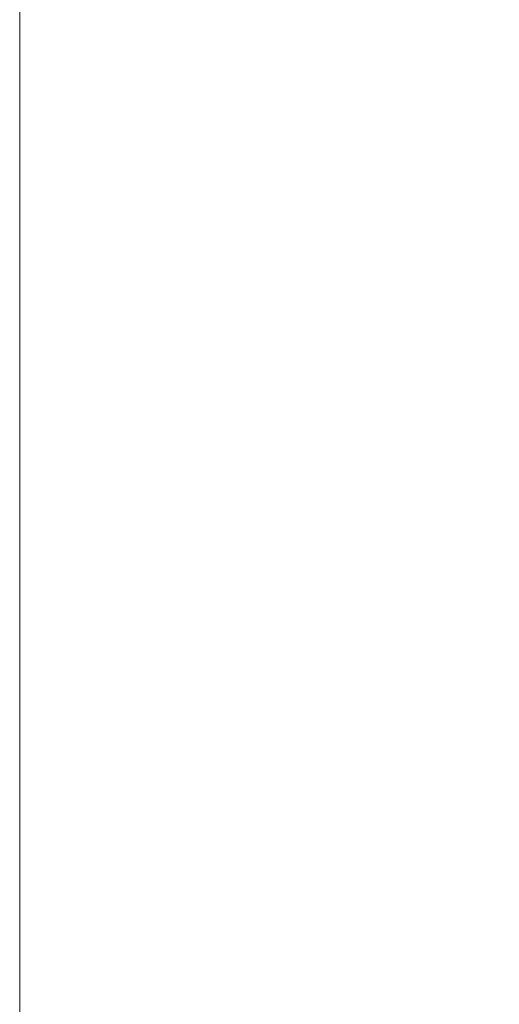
# Model space of a CAD drawing. Header units: millimetres. Extents: x 0 to 1733, y 0 to 1188.
# Tile 138 of 157: x 1053 to 1077, y 639 to 689. Entities that reach past the tile are written whole.
import ezdxf

# ---------------------------------------------------------------- set-up
doc = ezdxf.new("R2010")
doc.units = ezdxf.units.MM
doc.header["$LTSCALE"] = 0.727559
doc.layers.add('NoLayerName_002', color=7, linetype='Continuous')
doc.styles.get("Standard").update_dxf_attribs({"font": 'txt', "bigfont": 'extfont2'})
doc.dimstyles.get("Standard").update_dxf_attribs({"dimtxt": 2.5, "dimasz": 2.5, "dimexe": 1, "dimexo": 1, "dimtad": 1, "dimdec": 3, "dimzin": 0, "dimdsep": 46, "dimtxsty": 'Standard', "dimcen": 2.5, "dimadec": 3, "dimazin": 0, "dimtfac": 0.75, "dimtdec": 3, "dimtmove": 0, "dimatfit": 3, "dimfxl": 1, "dimarcsym": 0})

# ---------------------------------------------------------------- blocks, each defined once
blk = doc.blocks.new('_OPEN30')
at = {"color": 0, "linetype": 'ByBlock', "lineweight": -2}
for p, q in [((-1, 0.267949), (0, 0)), ((0, 0), (-1, -0.267949)), ((0, 0), (-1, 0))]:
    blk.add_line(p, q, dxfattribs=at)
blk = doc.blocks.new('*D129')
at = {"layer": 'Defpoints', "color": 0}
for p in [(1053, 694.369), (1100, 666.545), (1100, 610)]:
    blk.add_point(p, dxfattribs=at)
at = {"layer": 'NoLayerName_002', "color": 0, "linetype": 'Continuous', "lineweight": 13}
for p, q in [((1053, 690.369), (1053, 606)), ((1100, 662.545), (1100, 606)), ((1061, 610), (1092, 610))]:
    blk.add_line(p, q, dxfattribs=at)
at = {"layer": 'NoLayerName_002', "color": 0, "lineweight": 13, "xscale": 8, "yscale": 8, "zscale": 8, "rotation": 180}
blk.add_blockref('_OPEN30', (1053, 610), dxfattribs=at)
at = {"layer": 'NoLayerName_002', "color": 0, "lineweight": 13, "xscale": 8, "yscale": 8, "zscale": 8}
blk.add_blockref('_OPEN30', (1100, 610), dxfattribs=at)
at = {"layer": 'NoLayerName_002', "color": 0, "lineweight": 13, "insert": (1076.5, 621.546), "char_height": 12.8, "attachment_point": 5}
blk.add_mtext('\\W0.8594;４７', dxfattribs=at)

msp = doc.modelspace()

# ---------------------------------------------------------------- dimensions: what is measured, and where the dimension line sits
at = {"layer": 'NoLayerName_002', "color": 3, "linetype": 'Continuous', "lineweight": 13}
dim = msp.add_linear_dim(base=(1100, 610), p1=(1053, 694.36901309), p2=(1100, 666.54517518), text='\\W0.8594;４７', dimstyle='Standard', override={"dimtxt": 12.8, "dimasz": 8, "dimexe": 4, "dimexo": 4, "dimgap": 4, "dimdec": 8, "dimzin": 8, "dimblk": 'OPEN30', "dimclrd": 0, "dimclre": 0, "dimclrt": 0, "dimtp": 0, "dimtm": 0, "dimlwd": 13, "dimlwe": 13}, dxfattribs=at)
dim.commit()
dim.dimension.update_dxf_attribs({"geometry": '*D129', "text_midpoint": (1076.5, 610), "dimtype": 160})

doc.saveas('drawing.dxf')
